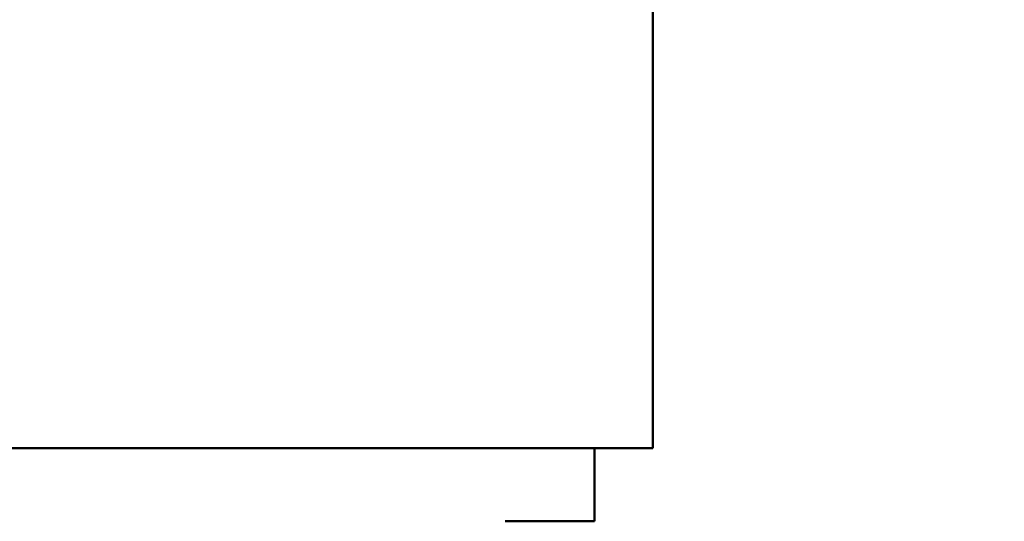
# Model space of a CAD drawing. Header units: millimetres. Extents: x 0 to 2239, y -60 to 841.
# Tile 13 of 151: x 320 to 380, y 114 to 145. Entities that reach past the tile are written whole.
import ezdxf

# ---------------------------------------------------------------- set-up
doc = ezdxf.new("R2010")
doc.units = ezdxf.units.MM
doc.layers.add('Bemaßung (ISO)', color=7, linetype='Continuous', lineweight=25)
doc.layers.add('Sichtbar (ISO)', color=7, linetype='Continuous', lineweight=50)
doc.styles.add('Notiztext (DIN)', font='isocpeur.ttf')
doc.dimstyles.new('Standard (DIN)', dxfattribs={"dimtxt": 3.5, "dimasz": 2.5, "dimexe": 2, "dimexo": 0.5, "dimgap": 0.5, "dimtad": 1, "dimrnd": 1e-08, "dimtxsty": 'Notiztext (DIN)', "dimcen": 0.09, "dimdle": 10, "dimclrd": 256, "dimclre": 256, "dimclrt": 256, "dimadec": 0, "dimazin": 0, "dimtfac": 1, "dimtmove": 0, "dimatfit": 3, "dimfxl": 1, "dimtolj": 1, "dimtzin": 0, "dimlwd": -1, "dimlwe": -1, "dimarcsym": 0})

# ---------------------------------------------------------------- blocks, each defined once
blk = doc.blocks.new('*D28')
at = {"layer": 'Bemaßung (ISO)', "transparency": 16777216}
for p, q in [((403.685, 220.153), (442.685, 220.153)), ((440.685, 217.653), (440.685, 50.014)), ((348.84, 47.514), (442.685, 47.514))]:
    blk.add_line(p, q, dxfattribs=at)
for points in [[(440.268, 217.653), (441.102, 217.653), (440.685, 220.153)], [(440.268, 50.014), (441.102, 50.014), (440.685, 47.514)]]:
    blk.add_solid(points, dxfattribs=at)
at = {"layer": 'Defpoints', "color": 0, "transparency": 16777216}
for p in [(403.185, 220.153), (348.34, 47.514), (440.685, 47.514)]:
    blk.add_point(p, dxfattribs=at)
at = {"layer": 'Bemaßung (ISO)', "transparency": 16777216, "insert": (435.985, 127.621), "char_height": 3.5, "attachment_point": 1, "rotation": 90, "style": 'Notiztext (DIN)'}
blk.add_mtext('\\A1;172,64', dxfattribs=at)

msp = doc.modelspace()

# ---------------------------------------------------------------- linework, layer by layer
at = {"layer": 'Sichtbar (ISO)'}
for p, q in [((358.7399, 150.0029), (358.7399, 118.6529)), ((358.7399, 118.6529), (288.7399, 118.6529)), ((355.1399, 114.1529), (355.1399, 118.6529)), ((355.1399, 114.1529), (349.6399, 114.1529))]:
    msp.add_line(p, q, dxfattribs=at)

# ---------------------------------------------------------------- dimensions: what is measured, and where the dimension line sits
at = {"layer": 'Bemaßung (ISO)'}
dim = msp.add_linear_dim(base=(440.6849, 47.5137), p1=(403.1849, 220.1529), p2=(348.3399, 47.5137), angle=270, dimstyle='Standard (DIN)', override={"dimgap": 0.5, "dimdec": 2, "dimtol": 0, "dimlim": 0, "dimtp": 0, "dimtm": 0, "dimtdec": 2, "dimtofl": 0, "dimatfit": 1}, dxfattribs=at)
dim.commit()
dim.dimension.update_dxf_attribs({"geometry": '*D28', "text_midpoint": (440.6849, 133.8333), "dimtype": 160})

doc.saveas('drawing.dxf')
